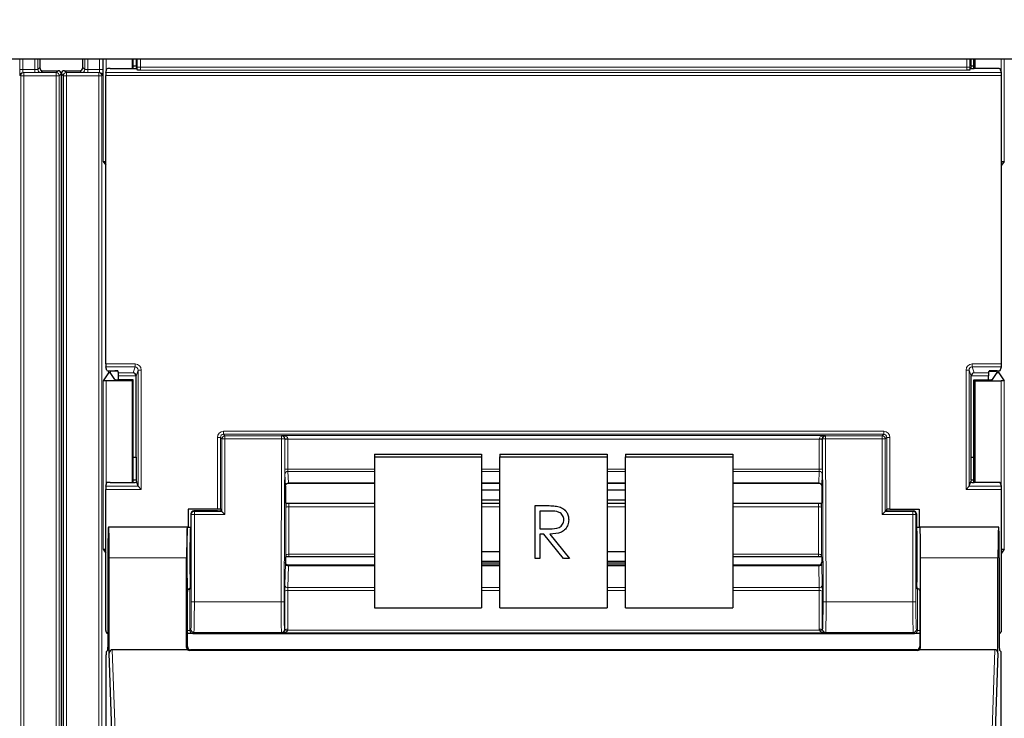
# Model space of a CAD drawing. Header units: millimetres. Extents: x 5 to 418, y 2 to 292.
# Tile 17 of 93: x 127.58 to 138.3, y 127.92 to 135.52. Entities that reach past the tile are written whole.
import ezdxf

# ---------------------------------------------------------------- set-up
doc = ezdxf.new("R2010")
doc.units = ezdxf.units.MM
doc.layers.add('SLD-0', color=7, linetype='Continuous')
doc.styles.add('SLDTEXTSTYLE0', font='TXT', dxfattribs={"width": 0.605})
doc.dimstyles.new('SLDDIMSTYLE1', dxfattribs={"dimtxt": 3.5, "dimasz": 3.5, "dimexe": 0, "dimexo": 0.0625, "dimgap": 0.875, "dimtad": 1, "dimdec": 0, "dimlfac": 6, "dimrnd": 1e-09, "dimzin": 12, "dimdsep": 46, "dimtxsty": 'SLDTEXTSTYLE0', "dimsah": 1, "dimcen": 0.09, "dimadec": 0, "dimazin": 3, "dimtfac": 1, "dimtofl": 0, "dimtmove": 0, "dimatfit": 3, "dimfxl": 1, "dimfrac": 2, "dimtolj": 1, "dimtzin": 12, "dimarcsym": 0})

# ---------------------------------------------------------------- blocks, each defined once
blk = doc.blocks.new('_D_1')
at = {"layer": 'SLD-0', "color": 7}
for p, q in [((141.803, 260.218), (155.345, 260.218)), ((154.345, 260.218), (154.345, 88.829)), ((132.791, 88.829), (155.345, 88.829))]:
    blk.add_line(p, q, dxfattribs=at)
for points in [[(154.345, 260.218), (153.885, 256.718), (154.805, 256.718)], [(154.345, 88.829), (154.805, 92.329), (153.885, 92.329)]]:
    blk.add_solid(points, dxfattribs=at)
at = {"layer": 'SLD-0', "color": 7, "insert": (149.833, 169.177), "char_height": 3.5, "attachment_point": 1, "rotation": 90, "style": 'SLDTEXTSTYLE0'}
blk.add_mtext('1028', dxfattribs=at)

msp = doc.modelspace()

# ---------------------------------------------------------------- linework, layer by layer
at = {"color": 7, "linetype": 'Continuous', "lineweight": 25}
for p, q in [((63.5526, 135.0933), (141.3859, 135.0933)), ((127.8022, 135.0933), (127.8022, 134.9973)), ((128.2705, 134.9973), (128.2705, 135.0933)), ((128.8087, 135.0933), (128.8087, 134.987)), ((128.8196, 134.987), (128.8196, 135.0933)), ((128.8499, 135.0933), (128.8496, 135.0129)), ((137.9345, 135.0129), (137.9342, 135.0933)), ((137.9645, 134.987), (137.9645, 135.0933)), ((137.9754, 135.0933), (137.9754, 134.987)), ((127.8355, 134.9639), (128.0022, 134.9639)), ((128.0705, 134.9639), (128.2372, 134.9639)), ((128.5197, 134.945), (128.5331, 134.9853)), ((128.5665, 134.987), (128.8176, 134.987)), ((128.8496, 135.0129), (128.8196, 135.0129)), ((128.8496, 135.0129), (128.8543, 134.9988)), ((128.8509, 134.9887), (128.8543, 134.9988)), ((128.8636, 134.9709), (128.8543, 134.9988)), ((137.9205, 134.9709), (137.9298, 134.9988)), ((137.9345, 135.0129), (137.9298, 134.9988)), ((137.9331, 134.9887), (137.9298, 134.9988)), ((137.9645, 135.0129), (137.9345, 135.0129)), ((138.2176, 134.987), (137.9665, 134.987)), ((138.2644, 134.945), (138.2509, 134.9853)), ((128.0355, 134.9306), (128.0355, 125.1241)), ((128.0372, 134.9306), (128.0372, 125.1411)), ((128.5192, 131.7761), (128.5192, 134.9117)), ((138.2649, 131.7761), (138.2649, 134.9117)), ((128.4912, 133.9775), (128.5192, 133.9355)), ((138.2929, 133.9775), (138.2649, 133.9355)), ((128.5494, 131.6797), (128.4912, 131.5924)), ((128.5331, 131.7025), (128.5197, 131.7428)), ((128.5665, 131.7008), (128.6197, 131.7008)), ((128.5675, 131.695), (128.5675, 131.6805)), ((128.6178, 131.605), (128.5675, 131.6805)), ((128.6544, 131.6951), (128.5827, 131.6951)), ((128.6598, 131.6789), (128.6531, 131.6991)), ((128.6603, 131.6042), (128.6603, 131.6456)), ((128.8504, 130.7606), (128.8504, 131.6439)), ((137.9337, 130.7606), (137.9337, 131.6439)), ((138.1237, 131.6042), (138.1237, 131.6456)), ((138.1243, 131.6789), (138.131, 131.6991)), ((138.1297, 131.6951), (138.2013, 131.6951)), ((138.2176, 131.7008), (138.1643, 131.7008)), ((138.1663, 131.605), (138.2166, 131.6805)), ((138.2166, 131.6805), (138.2166, 131.695)), ((138.2347, 131.6797), (138.2929, 131.5924)), ((138.2509, 131.7025), (138.2644, 131.7428)), ((128.8087, 131.5933), (128.5245, 131.5933)), ((128.8196, 131.6042), (128.6511, 131.6042)), ((128.8196, 131.6042), (128.8087, 131.5933)), ((128.8087, 131.5933), (128.8087, 130.487)), ((128.8196, 130.487), (128.8196, 131.6042)), ((137.9645, 131.6042), (137.9754, 131.5933)), ((137.9645, 131.6042), (138.133, 131.6042)), ((137.9645, 130.487), (137.9645, 131.6042)), ((137.9754, 131.5933), (138.2595, 131.5933)), ((137.9754, 131.5933), (137.9754, 130.487)), ((131.442, 130.7929), (131.442, 130.7639)), ((131.442, 130.7929), (132.6087, 130.7929)), ((132.6087, 130.7929), (132.6087, 130.7639)), ((132.8087, 130.7929), (133.9754, 130.7929)), ((132.8087, 130.7929), (132.8087, 130.7639)), ((133.9754, 130.7929), (133.9754, 130.7639)), ((134.1754, 130.7929), (135.342, 130.7929)), ((134.1754, 130.7929), (134.1754, 130.7639)), ((135.342, 130.7929), (135.342, 130.7639)), ((128.8196, 130.7606), (128.8504, 130.7606)), ((128.8504, 130.7606), (128.8496, 130.5129)), ((131.442, 130.7639), (131.442, 129.1226)), ((131.442, 130.7639), (132.6087, 130.7639)), ((132.6087, 130.7639), (132.6087, 129.1226)), ((132.8087, 130.7639), (133.9754, 130.7639)), ((132.8087, 129.1226), (132.8087, 130.7639)), ((133.9754, 130.7639), (133.9754, 129.1226)), ((134.1754, 130.7639), (135.342, 130.7639)), ((134.1754, 129.1226), (134.1754, 130.7639)), ((135.342, 130.7639), (135.342, 129.1226)), ((137.9345, 130.5129), (137.9337, 130.7606)), ((137.9337, 130.7606), (137.9645, 130.7606)), ((128.5197, 130.445), (128.5331, 130.4853)), ((128.5665, 130.487), (128.8176, 130.487)), ((128.8496, 130.5129), (128.8196, 130.5129)), ((128.8496, 130.5129), (128.8543, 130.4988)), ((128.8509, 130.4887), (128.8543, 130.4988)), ((128.8722, 130.445), (128.8543, 130.4988)), ((130.5085, 130.4797), (131.442, 130.4797)), ((132.6087, 130.4797), (132.8087, 130.4797)), ((132.8087, 130.478), (132.6087, 130.478)), ((133.9754, 130.4797), (134.1754, 130.4797)), ((134.1754, 130.478), (133.9754, 130.478)), ((135.342, 130.4797), (136.2756, 130.4797)), ((137.9119, 130.445), (137.9298, 130.4988)), ((137.9345, 130.5129), (137.9298, 130.4988)), ((137.9331, 130.4887), (137.9298, 130.4988)), ((137.9645, 130.5129), (137.9345, 130.5129)), ((138.2176, 130.487), (137.9665, 130.487)), ((138.2644, 130.445), (138.2509, 130.4853)), ((128.5192, 128.8772), (128.5192, 130.4117)), ((128.8722, 130.445), (128.9055, 130.4117)), ((130.4754, 130.448), (130.4754, 130.4479)), ((130.4754, 130.4479), (130.4754, 130.2641)), ((132.8087, 130.402), (132.6087, 130.402)), ((134.1754, 130.402), (133.9754, 130.402)), ((136.3087, 130.4479), (136.3087, 130.2641)), ((137.8785, 130.4117), (137.9118, 130.445)), ((138.2649, 128.8772), (138.2649, 130.4117)), ((130.4786, 130.2609), (130.4754, 130.2641)), ((130.513, 130.2599), (131.442, 130.2599)), ((132.6087, 130.2996), (132.8087, 130.2996)), ((132.6087, 130.2599), (132.8087, 130.2599)), ((133.9754, 130.2996), (134.1754, 130.2996)), ((133.9754, 130.2599), (134.1754, 130.2599)), ((135.342, 130.2599), (136.2711, 130.2599)), ((136.3055, 130.2609), (136.3087, 130.2641)), ((129.4154, 130.1956), (129.4154, 130.002)), ((129.7343, 130.1956), (129.4154, 130.1956)), ((129.4459, 130.1439), (129.4459, 129.6686)), ((129.7346, 130.1772), (129.4793, 130.1772)), ((129.7676, 130.1947), (129.7744, 130.1846)), ((129.7679, 130.1778), (129.7744, 130.1821)), ((129.7744, 130.1846), (129.7744, 130.1821)), ((129.7839, 130.1726), (129.7744, 130.1821)), ((129.8172, 130.1392), (129.7839, 130.1726)), ((133.1902, 130.2348), (133.3069, 130.2348)), ((133.1902, 130.2345), (133.1902, 130.2348)), ((133.1902, 130.2345), (133.3069, 130.2345)), ((133.1902, 129.66), (133.1902, 130.2345)), ((133.3519, 130.1756), (133.2425, 130.1756)), ((133.2425, 130.1756), (133.2425, 129.9841)), ((133.4391, 130.2267), (133.4391, 130.2269)), ((136.9668, 130.1392), (137.0002, 130.1726)), ((137.0002, 130.1726), (137.0097, 130.1821)), ((137.0165, 130.1947), (137.0097, 130.1846)), ((137.0097, 130.1846), (137.0097, 130.1821)), ((137.0162, 130.1778), (137.0097, 130.1821)), ((137.0495, 130.1772), (137.3048, 130.1772)), ((137.0498, 130.1956), (137.3687, 130.1956)), ((137.3382, 130.1439), (137.3382, 129.6686)), ((137.3687, 130.1956), (137.3687, 130.002)), ((133.5566, 130.0809), (133.5566, 130.0811)), ((128.5512, 129.9997), (128.5489, 130.002)), ((129.4087, 130.002), (128.5489, 130.002)), ((129.4058, 130.002), (128.5519, 130.002)), ((129.406, 130.0017), (129.4085, 129.9997)), ((129.4087, 130.002), (129.4459, 130.002)), ((133.2425, 129.9844), (133.3493, 129.9836)), ((133.2425, 129.9841), (133.3493, 129.9833)), ((137.3382, 130.002), (137.3754, 130.002)), ((137.3423, 130.0018), (137.3756, 130.0018)), ((138.2351, 130.002), (137.3754, 130.002)), ((137.3756, 129.9997), (137.378, 130.0017)), ((138.2322, 130.002), (137.3783, 130.002)), ((138.2329, 129.9997), (138.2351, 130.002)), ((133.285, 129.9252), (133.2425, 129.9252)), ((133.2425, 129.9252), (133.2425, 129.66)), ((133.4994, 129.66), (133.285, 129.9252)), ((133.3498, 129.9252), (133.5641, 129.66)), ((133.35, 129.9252), (133.5641, 129.6603)), ((128.4912, 129.7608), (128.5192, 129.7189)), ((132.8087, 129.7316), (132.6087, 129.7316)), ((134.1754, 129.7316), (133.9754, 129.7316)), ((138.2929, 129.7608), (138.2649, 129.7189)), ((128.5431, 129.6686), (128.5431, 128.6956)), ((128.5577, 128.6315), (128.5577, 129.6686)), ((129.4, 128.6932), (129.4, 129.6686)), ((130.4784, 129.6767), (130.4754, 129.6738)), ((130.4754, 129.6738), (130.4754, 129.619)), ((130.4754, 129.619), (130.4754, 129.6189)), ((131.442, 129.6777), (130.5126, 129.6777)), ((132.6087, 129.6292), (132.8087, 129.6292)), ((132.6087, 129.6111), (132.8087, 129.6111)), ((133.2425, 129.66), (133.1902, 129.66)), ((133.5641, 129.66), (133.4994, 129.66)), ((133.5641, 129.66), (133.5641, 129.6603)), ((133.9754, 129.6292), (134.1754, 129.6292)), ((133.9754, 129.6111), (134.1754, 129.6111)), ((136.2715, 129.6777), (135.342, 129.6777)), ((136.3057, 129.6767), (136.3087, 129.6738)), ((136.3087, 129.6738), (136.3087, 129.619)), ((136.3087, 129.6189), (136.3087, 129.619)), ((137.3841, 128.6932), (137.3841, 129.6686)), ((138.2264, 128.6315), (138.2264, 129.6686)), ((138.2409, 129.6686), (138.2409, 128.6956)), ((131.442, 129.5862), (130.5086, 129.5862)), ((132.8087, 129.5862), (132.6087, 129.5862)), ((134.1754, 129.5862), (133.9754, 129.5862)), ((136.2755, 129.5862), (135.342, 129.5862)), ((129.4087, 128.702), (129.4087, 129.302)), ((129.4402, 129.3353), (129.4343, 129.3264)), ((137.3439, 129.3353), (137.3498, 129.3264)), ((137.3754, 129.302), (137.3754, 128.702)), ((131.442, 129.1226), (132.6087, 129.1226)), ((132.8087, 129.1226), (133.9754, 129.1226)), ((134.1754, 129.1226), (135.342, 129.1226)), ((129.4102, 128.8439), (129.4087, 128.8439)), ((129.525, 128.8439), (137.2591, 128.8439)), ((137.3754, 128.8439), (137.3739, 128.8439)), ((128.5248, 128.6445), (128.5426, 128.6622)), ((129.4108, 128.6686), (128.5907, 128.6686)), ((137.3511, 128.6596), (129.433, 128.6596)), ((137.342, 128.6686), (129.442, 128.6686)), ((138.1933, 128.6686), (137.3733, 128.6686)), ((138.2415, 128.6622), (138.2593, 128.6445)), ((128.5242, 122.2686), (128.5242, 128.6111)), ((128.6415, 126.1855), (128.5577, 128.6315)), ((138.2264, 128.6315), (138.1426, 126.1855)), ((138.2599, 122.2686), (138.2599, 128.6111))]:
    msp.add_line(p, q, dxfattribs=at)
at = {"color": 7, "linetype": 'Continuous', "lineweight": 18}
for p, q in [((127.5861, 134.9765), (127.5861, 135.0933)), ((127.6195, 135.0933), (127.6195, 134.9765)), ((127.7482, 134.9765), (127.7482, 135.0933)), ((127.7816, 135.0933), (127.7816, 134.9767)), ((128.2911, 134.9767), (128.2911, 135.0933)), ((128.3244, 135.0933), (128.3244, 134.9765)), ((128.4532, 134.9765), (128.4532, 135.0933)), ((128.4865, 135.0933), (128.4865, 134.9765)), ((128.4912, 133.9775), (128.4912, 135.0933)), ((128.5245, 135.0933), (128.5245, 134.9595)), ((128.8635, 135.0012), (128.8635, 135.0933)), ((128.8968, 135.0933), (128.8968, 135.0012)), ((137.8873, 135.0012), (137.8873, 135.0933)), ((137.9206, 135.0933), (137.9206, 135.0012)), ((138.2595, 134.9595), (138.2595, 135.0933)), ((138.2929, 135.0933), (138.2929, 133.9775)), ((127.5861, 134.9765), (127.6195, 134.9765)), ((127.6195, 134.9765), (127.7482, 134.9765)), ((127.7482, 134.9432), (127.7482, 134.9765)), ((127.7816, 134.9767), (127.8022, 134.9973)), ((127.8355, 134.9639), (127.8149, 134.9433)), ((127.9807, 134.9425), (128.0022, 134.9639)), ((128.0705, 134.9639), (128.092, 134.9425)), ((128.2578, 134.9433), (128.2372, 134.9639)), ((128.2705, 134.9973), (128.2911, 134.9767)), ((128.3244, 134.9765), (128.3244, 134.9432)), ((128.3244, 134.9765), (128.4532, 134.9765)), ((128.4532, 134.9765), (128.4865, 134.9765)), ((128.8635, 135.0012), (128.8968, 135.0012)), ((128.8968, 135.0012), (137.8873, 135.0012)), ((137.8862, 134.9679), (128.8979, 134.9679)), ((137.9206, 135.0012), (137.8873, 135.0012)), ((127.5949, 134.9091), (127.5873, 134.9099)), ((127.5949, 134.9091), (127.6282, 134.9091)), ((127.5949, 121.3051), (127.5949, 134.9091)), ((127.6206, 134.9432), (127.6282, 134.9425)), ((127.7482, 134.9432), (127.6206, 134.9432)), ((127.6282, 134.9091), (127.6282, 134.9425)), ((127.6282, 134.9425), (127.9807, 134.9425)), ((127.9807, 134.9091), (127.6282, 134.9091)), ((127.6282, 134.9091), (127.6282, 121.3051)), ((127.9807, 134.9091), (127.9807, 134.9425)), ((127.9807, 134.9091), (128.014, 134.9091)), ((127.9807, 121.0432), (127.9807, 134.9091)), ((128.0355, 134.9306), (128.014, 134.9091)), ((128.014, 134.9091), (128.014, 121.0432)), ((128.0586, 134.9091), (128.0372, 134.9306)), ((128.0586, 134.9091), (128.092, 134.9091)), ((128.0586, 121.0432), (128.0586, 134.9091)), ((128.092, 134.9425), (128.4445, 134.9425)), ((128.092, 134.9425), (128.092, 134.9091)), ((128.4445, 134.9091), (128.092, 134.9091)), ((128.092, 134.9091), (128.092, 121.0432)), ((128.4521, 134.9432), (128.3244, 134.9432)), ((128.4445, 134.9425), (128.4521, 134.9432)), ((128.4445, 134.9425), (128.4445, 134.9091)), ((128.4445, 134.9091), (128.4778, 134.9091)), ((128.4445, 121.3051), (128.4445, 134.9091)), ((128.4854, 134.9099), (128.4778, 134.9091)), ((128.4778, 134.9091), (128.4778, 121.3051)), ((138.2649, 134.9117), (128.5192, 134.9117)), ((128.5197, 134.945), (138.2644, 134.945)), ((128.5192, 131.7761), (128.8389, 131.7761)), ((128.8389, 131.7761), (128.8389, 131.7428)), ((137.9452, 131.7761), (138.2649, 131.7761)), ((137.9452, 131.7428), (137.9452, 131.7761)), ((128.8389, 131.7428), (128.5197, 131.7428)), ((128.5494, 131.6797), (128.5494, 131.7011)), ((128.5827, 131.7008), (128.5827, 131.6951)), ((128.6598, 131.6789), (128.8176, 131.6789)), ((128.8503, 131.6456), (128.6603, 131.6456)), ((128.8176, 131.6789), (128.8389, 131.7428)), ((128.8722, 131.7094), (128.8504, 131.6439)), ((128.8722, 131.7094), (128.9055, 131.7094)), ((128.8722, 130.445), (128.8722, 131.7094)), ((128.9055, 131.7094), (128.9055, 130.4117)), ((137.8785, 130.4117), (137.8785, 131.7094)), ((137.8785, 131.7094), (137.9119, 131.7094)), ((137.9119, 131.7094), (137.9119, 130.445)), ((137.9337, 131.6439), (137.9119, 131.7094)), ((138.1237, 131.6456), (137.9337, 131.6456)), ((138.2644, 131.7428), (137.9452, 131.7428)), ((137.9452, 131.7428), (137.9665, 131.6789)), ((137.9665, 131.6789), (138.1243, 131.6789)), ((138.2013, 131.6951), (138.2013, 131.7008)), ((138.2347, 131.7011), (138.2347, 131.6797)), ((128.4912, 129.7608), (128.4912, 131.5924)), ((128.5245, 131.5933), (128.5245, 130.4595)), ((138.2595, 130.4595), (138.2595, 131.5933)), ((138.2929, 131.5924), (138.2929, 129.7608)), ((129.8009, 131.01), (129.8009, 131.0433)), ((129.8009, 131.0433), (136.9831, 131.0433)), ((129.8009, 131.01), (129.8172, 130.9937)), ((136.9831, 131.01), (129.8009, 131.01)), ((136.9668, 130.9937), (136.9831, 131.01)), ((136.9831, 131.01), (136.9831, 131.0433)), ((129.7343, 130.9767), (129.7676, 130.9767)), ((129.7343, 130.1956), (129.7343, 130.9767)), ((129.7839, 130.9604), (129.7676, 130.9767)), ((129.7676, 130.9767), (129.7676, 130.1947)), ((129.7839, 130.1726), (129.7839, 130.9604)), ((129.8172, 130.9604), (129.7839, 130.9604)), ((129.8172, 130.9604), (129.8172, 130.9937)), ((129.8172, 130.9937), (130.4333, 130.9937)), ((129.8172, 130.9604), (129.8172, 130.1392)), ((130.4333, 130.9604), (129.8172, 130.9604)), ((130.4278, 129.1889), (130.4333, 130.9604)), ((130.4333, 130.9937), (130.4364, 130.9968)), ((130.4333, 130.9604), (130.4333, 130.9937)), ((130.4333, 130.9604), (130.4666, 130.9603)), ((130.4364, 130.9968), (136.3477, 130.9968)), ((130.4666, 130.9603), (130.4612, 129.1888)), ((130.4686, 130.9622), (130.4666, 130.9603)), ((130.4685, 130.6267), (130.4685, 130.952)), ((130.5019, 130.9576), (130.5019, 130.6323)), ((136.2822, 130.9576), (130.5019, 130.9576)), ((136.2822, 130.6323), (136.2822, 130.9576)), ((136.3174, 130.9603), (136.3155, 130.9622)), ((136.3155, 130.952), (136.3155, 130.6267)), ((136.3174, 130.9603), (136.3508, 130.9604)), ((136.3229, 129.1888), (136.3174, 130.9603)), ((136.3477, 130.9968), (136.3508, 130.9937)), ((136.3508, 130.9937), (136.9668, 130.9937)), ((136.3508, 130.9604), (136.3508, 130.9937)), ((136.3508, 130.9604), (136.3562, 129.1889)), ((136.9668, 130.9604), (136.3508, 130.9604)), ((136.9668, 130.9937), (136.9668, 130.9604)), ((136.9668, 130.1392), (136.9668, 130.9604)), ((136.9668, 130.9604), (137.0002, 130.9604)), ((137.0165, 130.9767), (137.0002, 130.9604)), ((137.0002, 130.9604), (137.0002, 130.1726)), ((137.0165, 130.1947), (137.0165, 130.9767)), ((137.0165, 130.9767), (137.0498, 130.9767)), ((137.0498, 130.9767), (137.0498, 130.1956)), ((130.4747, 130.4505), (130.4691, 130.5756)), ((130.5019, 130.6323), (131.442, 130.6323)), ((131.442, 130.6068), (130.5025, 130.6068)), ((130.5025, 130.6068), (130.5081, 130.4817)), ((132.6087, 130.6323), (132.8087, 130.6323)), ((132.8087, 130.6068), (132.6087, 130.6068)), ((133.9754, 130.6323), (134.1754, 130.6323)), ((134.1754, 130.6068), (133.9754, 130.6068)), ((135.342, 130.6323), (136.2822, 130.6323)), ((136.2816, 130.6068), (135.342, 130.6068)), ((136.276, 130.4817), (136.2816, 130.6068)), ((136.3149, 130.5756), (136.3093, 130.4505)), ((130.5081, 130.4817), (131.442, 130.4817)), ((132.6087, 130.4817), (132.8087, 130.4817)), ((133.9754, 130.4817), (134.1754, 130.4817)), ((135.342, 130.4817), (136.276, 130.4817)), ((128.9055, 130.4117), (128.5192, 130.4117)), ((128.5197, 130.445), (128.8722, 130.445)), ((138.2649, 130.4117), (137.8785, 130.4117)), ((137.9118, 130.445), (138.2644, 130.445)), ((129.4506, 130.1392), (129.4459, 130.1439)), ((129.4793, 130.1772), (129.4839, 130.1726)), ((129.4839, 130.1392), (129.4839, 130.1726)), ((129.4839, 130.1726), (129.7839, 130.1726)), ((130.4783, 129.6996), (130.4783, 130.2151)), ((130.5116, 130.2208), (130.5116, 129.7053)), ((131.442, 130.2208), (130.5116, 130.2208)), ((132.8087, 130.2208), (132.6087, 130.2208)), ((133.3069, 130.2345), (133.3069, 130.2348)), ((134.1754, 130.2208), (133.9754, 130.2208)), ((136.2725, 130.2208), (135.342, 130.2208)), ((136.2725, 129.7053), (136.2725, 130.2208)), ((136.3058, 130.2151), (136.3058, 129.6996)), ((137.0002, 130.1726), (137.3002, 130.1726)), ((137.3002, 130.1726), (137.3048, 130.1772)), ((137.3002, 130.1392), (137.3002, 130.1726)), ((137.3382, 130.1439), (137.3335, 130.1392)), ((129.4839, 130.1392), (129.4506, 130.1392)), ((129.4506, 129.1889), (129.4506, 130.1392)), ((129.4839, 130.1392), (129.4839, 129.1889)), ((129.8172, 130.1392), (129.4839, 130.1392)), ((137.3002, 130.1392), (136.9668, 130.1392)), ((137.3002, 129.1889), (137.3002, 130.1392)), ((137.3002, 130.1392), (137.3335, 130.1392)), ((137.3335, 130.1392), (137.3335, 129.1889)), ((129.4085, 130.0018), (129.4418, 130.0018)), ((133.3493, 129.9833), (133.3493, 129.9836)), ((129.4, 129.6686), (128.5577, 129.6686)), ((130.5116, 129.7053), (131.442, 129.7053)), ((135.342, 129.7053), (136.2725, 129.7053)), ((138.2264, 129.6686), (137.3841, 129.6686)), ((130.4691, 129.369), (130.4747, 129.6041)), ((130.5081, 129.5784), (130.5025, 129.3434)), ((130.5081, 129.5784), (131.442, 129.5784)), ((132.6087, 129.5784), (132.8087, 129.5784)), ((133.9754, 129.5784), (134.1754, 129.5784)), ((135.342, 129.5784), (136.276, 129.5784)), ((136.2816, 129.3434), (136.276, 129.5784)), ((136.3093, 129.6041), (136.3149, 129.369)), ((129.4343, 129.3264), (129.4343, 128.8778)), ((130.4685, 128.8857), (130.4685, 129.3064)), ((130.5019, 129.3121), (130.5019, 128.8914)), ((131.442, 129.3121), (130.5019, 129.3121)), ((130.5025, 129.3434), (131.442, 129.3434)), ((132.6087, 129.3434), (132.8087, 129.3434)), ((132.8087, 129.3121), (132.6087, 129.3121)), ((133.9754, 129.3434), (134.1754, 129.3434)), ((134.1754, 129.3121), (133.9754, 129.3121)), ((135.342, 129.3434), (136.2816, 129.3434)), ((136.2822, 129.3121), (135.342, 129.3121)), ((136.2822, 128.8914), (136.2822, 129.3121)), ((136.3155, 129.3064), (136.3155, 128.8857)), ((137.3498, 128.8778), (137.3498, 129.3264)), ((129.4839, 129.1889), (129.4506, 129.1889)), ((129.4839, 129.1889), (130.4278, 129.1889)), ((130.4278, 129.1889), (130.4612, 129.1888)), ((136.3229, 129.1888), (136.3562, 129.1889)), ((136.3562, 129.1889), (137.3002, 129.1889)), ((137.3002, 129.1889), (137.3335, 129.1889)), ((129.4343, 128.8778), (129.4087, 128.8778)), ((129.4343, 128.8778), (129.4454, 128.889)), ((130.4654, 128.8889), (130.4685, 128.8857)), ((130.5007, 128.8789), (136.2834, 128.8789)), ((136.3155, 128.8857), (136.3187, 128.8889)), ((137.3386, 128.889), (137.3498, 128.8778)), ((137.3754, 128.8778), (137.3498, 128.8778)), ((129.4788, 128.8556), (129.4676, 128.8445)), ((130.4321, 128.8556), (129.4788, 128.8556)), ((130.4364, 128.8513), (130.4321, 128.8556)), ((136.3477, 128.8513), (130.4364, 128.8513)), ((136.352, 128.8556), (136.3477, 128.8513)), ((137.3053, 128.8556), (136.352, 128.8556)), ((137.3165, 128.8445), (137.3053, 128.8556)), ((128.5907, 128.6686), (128.6748, 126.2152)), ((129.4, 128.6932), (129.4087, 128.702)), ((129.442, 128.6686), (129.433, 128.6596)), ((137.3511, 128.6596), (137.342, 128.6686)), ((137.3754, 128.702), (137.3841, 128.6932)), ((138.1093, 126.2152), (138.1933, 128.6686))]:
    msp.add_line(p, q, dxfattribs=at)
for centre, radius, start, end in [((127.8149, 134.9767), 0.0333, 180.0002, 269.9998), ((128.2578, 134.9767), 0.0333, 270.0002, 359.9998), ((127.6206, 134.9099), 0.0333, 90.00636, 180.00228), ((127.6282, 134.9091), 0.0333, 90.00636, 180.00228), ((127.9807, 134.9091), 0.0333, 0.0002, 89.9998), ((128.092, 134.9091), 0.0333, 90.0002, 179.9998), ((128.4445, 134.9091), 0.0333, 359.99772, 89.99364), ((128.4521, 134.9099), 0.0333, 359.99772, 89.99364), ((129.8173, 130.9603), 0.0333, 90.02044, 179.97956), ((130.4333, 130.9603), 0.0333, 359.84417, 89.97948), ((130.494, 130.9034), 0.0548, 81.72868, 117.63396), ((130.4926, 130.5333), 0.4295, 88.75881, 93.20619), ((136.2915, 130.5333), 0.4295, 86.79381, 91.24119), ((136.2901, 130.9034), 0.0548, 62.36604, 98.27132), ((136.3508, 130.9603), 0.0333, 90.02052, 180.15583), ((136.9668, 130.9603), 0.0333, 0.02044, 89.97956), ((130.494, 130.5781), 0.0548, 81.72868, 117.63396), ((130.5017, 130.5742), 0.0326, 88.66024, 177.59954), ((136.2824, 130.5742), 0.0326, 2.40046, 91.33976), ((136.2901, 130.5781), 0.0548, 62.36604, 98.27132), ((130.5073, 130.4492), 0.0326, 88.66024, 177.59954), ((136.2768, 130.4492), 0.0326, 2.40046, 91.33976), ((129.4839, 130.1392), 0.0333, 90.02044, 179.97956), ((130.5037, 130.1665), 0.0548, 81.72868, 117.63396), ((136.2803, 130.1665), 0.0548, 62.36604, 98.27132), ((137.3001, 130.1392), 0.0333, 0.02044, 89.97956), ((130.5037, 129.651), 0.0548, 81.72868, 117.63396), ((136.2803, 129.651), 0.0548, 62.36604, 98.27132), ((130.505, 129.6089), 0.0307, 189.14008, 275.72189), ((136.2791, 129.6089), 0.0307, 264.27811, 350.85992), ((130.494, 129.2578), 0.0548, 81.72868, 117.63396), ((130.4994, 129.3739), 0.0307, 189.14008, 275.72189), ((136.2847, 129.3739), 0.0307, 264.27811, 350.85992), ((136.2901, 129.2578), 0.0548, 62.36604, 98.27132), ((129.4788, 128.889), 0.0333, 180.02044, 269.97956), ((130.4321, 128.889), 0.0333, 270.02036, 359.8033), ((130.4834, 128.8279), 0.0538, 71.31698, 106.71781), ((130.494, 128.8371), 0.0548, 81.72868, 117.63396), ((136.2901, 128.8371), 0.0548, 62.36604, 98.27132), ((136.3006, 128.8279), 0.0538, 73.28219, 108.68302), ((136.352, 128.889), 0.0333, 180.1967, 269.97964), ((137.3053, 128.889), 0.0333, 270.02044, 359.97956)]:
    msp.add_arc(centre, radius, start, end, dxfattribs=at)
at = {"color": 7, "linetype": 'Continuous', "lineweight": 25}
for centre, start, end in [((127.8355, 134.9973), 180.00017, 269.99983), ((128.0022, 134.9306), 0.00017, 89.99983), ((128.0705, 134.9306), 90.00017, 179.99983), ((128.2372, 134.9973), 270.00017, 359.99983)]:
    msp.add_arc(centre, 0.0333, start, end, dxfattribs=at)
at = {"color": 7, "linetype": 'Continuous', "lineweight": 18}
for centre, major_axis, ratio, start_param, end_param in [((127.5873, 134.9765), (0, 0.0667), 0.0174551, 1.5707963, 3.1398473), ((127.6206, 134.9765), (0, 0.0333), 0.0349101, 1.5707963, 3.1398473), ((127.7482, 134.9767), (0.0333, 0), 0.0034907, 4.712389, 6.28144), ((128.3244, 134.9767), (0.0333, 0), 0.0034907, 3.143338, 4.712389), ((128.4521, 134.9765), (0, 0.0333), 0.0349101, 3.143338, 4.712389), ((128.4854, 134.9765), (0, 0.0667), 0.0174551, 3.143338, 4.712389), ((128.8646, 135.0012), (0, 0.0667), 0.0174551, 1.5707963, 2.0425627), ((128.898, 135.0012), (0, 0.0333), 0.0349101, 1.5707963, 3.0892328), ((137.8861, 135.0012), (0, 0.0333), 0.0349101, 3.1939525, 4.712389), ((137.9194, 135.0012), (0, 0.0667), 0.0174551, 4.2406227, 4.712389), ((127.7482, 134.9433), (0.0667, 0), 0.0017453, 4.712389, 6.28144), ((128.3244, 134.9433), (0.0667, 0), 0.0017453, 3.143338, 4.712389), ((128.8389, 131.7094), (-0.0211, -0.0633), 0.9984779, 1.8927601, 3.462643), ((137.9452, 131.7094), (0.0211, -0.0633), 0.9984779, 2.8205423, 4.3904252), ((128.8389, 131.7094), (0.0106, 0.0318), 0.9954497, 5.0343527, 6.6042357), ((137.9452, 131.7094), (-0.0106, 0.0318), 0.9954497, 5.962135, 7.5320179), ((129.801, 130.9767), (0.0472, -0.0472), 0.9996955, 2.3563468, 3.9268385), ((129.801, 130.9767), (-0.0236, 0.0236), 0.999087, 5.4979394, 7.0684312), ((136.9831, 130.9767), (-0.0472, -0.0472), 0.9996955, 2.3563468, 3.9268385), ((136.9831, 130.9767), (0.0236, 0.0236), 0.999087, 5.4979394, 7.0684312), ((130.4364, 130.9634), (-0.0126, 0.0311), 0.9515581, 4.3066748, 5.8802434), ((130.4364, 130.9634), (0.0655, -0.0008), 0.5086981, 0.0033224, 1.576891), ((130.4697, 130.9635), (0.0002, 0.0667), 0.017455, 1.5910756, 1.745383), ((130.503, 130.9634), (0.0002, 0.0333), 0.034909, 1.591237, 1.7455444), ((136.3477, 130.9634), (0.0655, 0.0008), 0.5086981, 1.5647017, 3.1382703), ((136.281, 130.9634), (-0.0002, 0.0333), 0.034909, 4.5376409, 4.6919483), ((136.3477, 130.9634), (0.0126, 0.0311), 0.9515581, 0.4029419, 1.9765105), ((136.3144, 130.9635), (-0.0002, 0.0667), 0.017455, 4.5378023, 4.6921097), ((130.4697, 130.6382), (0.0002, 0.0667), 0.017455, 1.745383, 2.7925805), ((130.503, 130.6381), (0.0002, 0.0333), 0.034909, 1.7455444, 2.792742), ((136.281, 130.6381), (-0.0002, 0.0333), 0.034909, 3.4904434, 4.5376409), ((136.3144, 130.6382), (-0.0002, 0.0667), 0.017455, 3.4906048, 4.5378023), ((130.5087, 130.5131), (0.0002, 0.0333), 0.034909, 2.792742, 3.1418078), ((136.2754, 130.5131), (-0.0002, 0.0333), 0.034909, 3.1413775, 3.4904434), ((130.4753, 130.5132), (0.0002, 0.0667), 0.017455, 2.7925805, 3.3471363), ((136.3087, 130.5132), (-0.0002, 0.0667), 0.017455, 2.936049, 3.4906048), ((130.5128, 130.2265), (0.0002, 0.0333), 0.034909, 6.2659472, 8.0287297), ((136.2713, 130.2265), (-0.0002, 0.0333), 0.034909, 4.5376409, 6.3004235), ((137.342, 129.6686), (0, 0.3333), 0.0192006, 3.3008949, 6.2482787), ((137.3754, 129.6686), (0, 0.3667), 0.0174551, 3.1431792, 5.8516002), ((130.4753, 129.553), (0.0002, 0.0667), 0.017455, 0.1436297, 0.6981854), ((130.5128, 129.7111), (0.0002, 0.0333), 0.034909, 1.7455444, 3.1592611), ((136.2713, 129.7111), (-0.0002, 0.0333), 0.034909, 3.1239242, 4.5376409), ((136.3087, 129.553), (-0.0002, 0.0667), 0.017455, 5.5849999, 6.1395556), ((130.5087, 129.5529), (0.0002, 0.0333), 0.034909, 0.1349247, 0.6983468), ((136.2754, 129.5529), (-0.0002, 0.0333), 0.034909, 5.5848385, 6.1482606), ((130.4697, 129.3179), (0.0002, 0.0667), 0.017455, 0.6981854, 1.745383), ((130.503, 129.3178), (0.0002, 0.0333), 0.034909, 0.6983468, 1.7455444), ((136.281, 129.3178), (-0.0002, 0.0333), 0.034909, 4.5376409, 5.5848385), ((136.3144, 129.3179), (-0.0002, 0.0667), 0.017455, 4.5378023, 5.5849999), ((129.4454, 129.1889), (0, 0.3), 0.0174551, 3.1590459, 4.712389), ((129.4787, 129.1889), (0, 0.3333), 0.0157096, 3.1590459, 4.712389), ((130.4331, 129.1889), (0.0009, 0.3333), 0.0157095, 1.5708399, 3.1241829), ((130.4664, 129.1888), (0.0009, 0.3), 0.017455, 1.5708501, 3.1241931), ((136.3177, 129.1888), (-0.0009, 0.3), 0.017455, 3.1589922, 4.7123352), ((136.351, 129.1889), (-0.0009, 0.3333), 0.0157095, 3.1590024, 4.7123455), ((137.3054, 129.1889), (0, 0.3333), 0.0157096, 1.5707963, 3.1241394), ((137.3387, 129.1889), (0, 0.3), 0.0174551, 1.5707963, 3.1241394), ((129.4676, 128.8778), (0.0236, 0.0236), 0.999087, 2.3563468, 3.9268385), ((130.4364, 128.8847), (0.0127, 0.0311), 0.9517046, 3.5460728, 4.9248829), ((130.4364, 128.8847), (0.0655, 0.0008), 0.5086435, 4.7062961, 6.0851062), ((130.4352, 128.8858), (-0.0139, 0.0306), 0.9906893, 4.0958032, 4.284408), ((130.4352, 128.8916), (-0.0271, 0.0612), 0.995438, 4.1059053, 4.2945101), ((136.3489, 128.8916), (0.0271, 0.0612), 0.995438, 1.9886753, 2.17728), ((136.3477, 128.8847), (0.0655, -0.0008), 0.5086435, 3.3396717, 4.7184819), ((136.3489, 128.8858), (0.0139, 0.0306), 0.9906893, 1.9987773, 2.1873821), ((136.3477, 128.8847), (-0.0127, 0.0311), 0.9517046, 1.3583024, 2.7371125), ((137.3164, 128.8778), (0.0236, -0.0236), 0.999087, 5.4979394, 7.0684312)]:
    msp.add_ellipse(centre, major_axis=major_axis, ratio=ratio, start_param=start_param, end_param=end_param, dxfattribs=at)
at = {"color": 7, "linetype": 'Continuous', "lineweight": 25}
for centre, major_axis, ratio, start_param, end_param in [((128.5665, 134.9852), (0.0333, 0), 0.0524078, 1.5707963, 3.1241394), ((128.8176, 134.9887), (0.0333, 0), 0.0524078, 4.712389, 6.265732), ((137.9665, 134.9887), (0.0333, 0), 0.0524078, 3.1590459, 4.712389), ((138.2176, 134.9852), (0.0333, 0), 0.0524078, 0.0174533, 1.5707963), ((128.5197, 134.9117), (0, 0.0333), 0.0174551, 0.0523599, 1.5707963), ((138.2643, 134.9117), (0, 0.0333), 0.0174551, 4.712389, 6.2308254), ((128.5245, 133.9775), (0.0333, 0), 0.0261859, 3.1590459, 4.712389), ((138.2595, 133.9775), (0.0333, 0), 0.0261859, 4.712389, 6.265732), ((128.5197, 131.7761), (0, 0.0333), 0.0174551, 1.5707963, 3.0892328), ((138.2643, 131.7761), (0, 0.0333), 0.0174551, 3.1939525, 4.712389), ((128.5665, 131.7026), (0.0333, 0), 0.0524078, 3.1590459, 4.712389), ((128.5827, 131.6797), (0.0333, 0), 0.0261859, 2.045545, 3.1241394), ((128.5827, 131.694), (0.0333, 0), 0.0349208, 1.5707963, 2.045545), ((128.6197, 131.6991), (0.0333, 0), 0.0524078, 0.0174533, 1.5707963), ((128.6598, 131.6456), (0, 0.0333), 0.0174551, 4.712389, 6.2308254), ((128.8176, 131.6456), (-0.0199, 0.0275), 0.9462863, 4.1136959, 5.6321324), ((128.817, 131.6439), (-0.0105, -0.0317), 0.9984779, 1.8927601, 1.9442066), ((137.9665, 131.6456), (0.0199, 0.0275), 0.9462863, 0.6510529, 2.1694894), ((137.967, 131.6439), (0.0105, -0.0317), 0.9984779, 4.3389788, 4.3904252), ((138.1243, 131.6456), (0, 0.0333), 0.0174551, 0.0523599, 1.5707963), ((138.1643, 131.6991), (0.0333, 0), 0.0524078, 1.5707963, 3.1241394), ((138.2013, 131.694), (0.0333, 0), 0.0349208, 1.0960477, 1.5707963), ((138.2013, 131.6797), (0.0333, 0), 0.0261859, 0.0174533, 1.0960477), ((138.2176, 131.7026), (0.0333, 0), 0.0524078, 4.712389, 6.265732), ((128.5245, 131.5924), (0.0333, 0), 0.0261859, 1.5707963, 3.1241394), ((128.6511, 131.6051), (0.0333, 0), 0.0261859, 3.1590459, 4.712389), ((138.133, 131.6051), (0.0333, 0), 0.0261859, 4.712389, 6.265732), ((138.2595, 131.5924), (0.0333, 0), 0.0261859, 0.0174533, 1.5707963), ((128.5665, 130.4852), (0.0333, 0), 0.0524078, 1.5707963, 3.1241394), ((128.8176, 130.4887), (0.0333, 0), 0.0524078, 4.712389, 6.265732), ((130.5087, 130.5131), (0.0002, 0.0333), 0.034909, 3.1418078, 3.3561641), ((136.2754, 130.5131), (-0.0002, 0.0333), 0.034909, 2.9270212, 3.1413775), ((137.9665, 130.4887), (0.0333, 0), 0.0524078, 3.1590459, 4.712389), ((138.2176, 130.4852), (0.0333, 0), 0.0524078, 0.0174533, 1.5707963), ((128.5197, 130.4117), (0, 0.0333), 0.0174551, 0.0523599, 1.5707963), ((128.9055, 130.4451), (0.0333, 0), 0.0524078, 3.1590459, 3.1939525), ((137.8785, 130.4451), (0.0333, 0), 0.0524078, 6.2308254, 6.265732), ((138.2643, 130.4117), (0, 0.0333), 0.0174551, 4.712389, 6.2308254), ((130.4795, 130.2266), (0.0002, 0.0667), 0.017455, 1.0317492, 1.745383), ((136.3046, 130.2266), (-0.0002, 0.0667), 0.017455, 4.5378023, 5.2514361), ((129.4793, 130.1439), (-0.0236, 0.0236), 0.9996955, 5.4979394, 7.0684312), ((129.7343, 130.1947), (0.0333, 0), 0.0261859, 0.0174533, 1.5707963), ((129.7346, 130.1778), (0.0333, 0), 0.0174551, 4.712389, 6.2570054), ((137.0495, 130.1778), (0.0333, 0), 0.0174551, 3.1677726, 4.712389), ((137.0498, 130.1947), (0.0333, 0), 0.0261859, 1.5707963, 3.1241394), ((137.3048, 130.1439), (0.0236, 0.0236), 0.9996955, 5.4979394, 7.0684312), ((128.5489, 129.6686), (0, 0.3333), 0.0174551, 0, 1.5707963), ((128.5519, 129.6686), (0, 0.3333), 0.0174551, 4.712389, 6.3990863), ((129.4058, 129.6686), (0, 0.3333), 0.0174551, 6.2415702, 7.8539816), ((129.4087, 129.6686), (0, 0.3667), 0.0174551, 0.4315851, 3.1400061), ((129.4087, 129.6686), (0, 0.3333), 0.0174551, 0, 0.0349066), ((129.442, 129.6686), (0, 0.3333), 0.0192006, 0.0349066, 2.9822904), ((137.3754, 129.6686), (0, 0.3333), 0.0174551, 6.2482787, 6.2831853), ((137.3783, 129.6686), (0, 0.3333), 0.0174551, 4.712389, 6.3248004), ((138.2322, 129.6686), (0, 0.3333), 0.0174551, 6.1672844, 7.8539816), ((138.2351, 129.6686), (0, 0.3333), 0.0174551, 4.712389, 6.2831853), ((128.5245, 129.7608), (0.0333, 0), 0.0261859, 3.1590459, 4.712389), ((138.2595, 129.7608), (0.0333, 0), 0.0261859, 4.712389, 6.265732), ((129.4401, 129.6686), (0, 0.3333), 0.0174551, 3.1677726, 4.712389), ((130.4795, 129.7112), (0.0002, 0.0667), 0.017455, 1.745383, 2.1135034), ((136.3046, 129.7112), (-0.0002, 0.0667), 0.017455, 4.1696819, 4.5378023), ((137.344, 129.6686), (0, 0.3333), 0.0174551, 1.5707963, 3.1154127), ((129.4009, 129.3264), (0.0333, 0), 0.0261859, 5.3096812, 6.265732), ((128.5525, 128.8772), (-0.0236, -0.0236), 0.9996955, 5.4979394, 6.783802), ((138.2316, 128.8772), (0.0236, -0.0236), 0.9996955, 5.7825687, 7.0684312), ((128.5248, 128.6111), (0, 0.0333), 0.0174551, 0.0174533, 1.5707963), ((128.5425, 128.6956), (0, 0.0333), 0.0174551, 3.1590459, 4.712389), ((128.591, 128.6312), (-0.0013, 0.0374), 0.8908988, 6.2526748, 7.8155478), ((129.4333, 128.6932), (0.0236, 0.0236), 0.9996955, 2.3563468, 3.1864609), ((129.442, 128.702), (-0.0236, -0.0236), 0.9996955, 5.4979394, 7.0684312), ((129.4342, 128.6941), (0.0137, 0.032), 0.9516992, 2.7872637, 3.5276413), ((137.342, 128.702), (-0.0236, 0.0236), 0.9996955, 2.3563468, 3.9268385), ((137.3499, 128.6941), (-0.0137, 0.032), 0.9516992, 2.755544, 3.4959216), ((137.3508, 128.6932), (-0.0236, 0.0236), 0.9996955, 3.0967244, 3.9268385), ((138.1931, 128.6312), (0.0013, 0.0374), 0.8908988, 4.7508228, 6.3136958), ((138.2415, 128.6956), (0, 0.0333), 0.0174551, 1.5707963, 3.1241394), ((138.2593, 128.6111), (0, 0.0333), 0.0174551, 4.712389, 6.265732)]:
    msp.add_ellipse(centre, major_axis=major_axis, ratio=ratio, start_param=start_param, end_param=end_param, dxfattribs=at)
for points, knots in [([(128.8979, 134.9679), (128.8978, 134.9679), (128.891, 134.9682), (128.8789, 134.9688), (128.8661, 134.9699), (128.8643, 134.9706), (128.8636, 134.9709)], [0, 0, 0, 0, 0.00690269, 0.41289761, 0.75216694, 1, 1, 1, 1]), ([(137.9205, 134.9709), (137.9197, 134.9706), (137.918, 134.9699), (137.9052, 134.9688), (137.893, 134.9682), (137.8863, 134.9679), (137.8862, 134.9679)], [0, 0, 0, 0, 0.24783306, 0.58710239, 0.99309731, 1, 1, 1, 1]), ([(130.4755, 130.4508), (130.4755, 130.4508), (130.4755, 130.4508), (130.4756, 130.4519), (130.4761, 130.4544), (130.4775, 130.4592), (130.4814, 130.4669), (130.4896, 130.4746), (130.4995, 130.4794), (130.506, 130.4793), (130.5085, 130.4792)], [0, 0, 0, 0, 0.0589879, 0.1238611, 0.1744013, 0.2546619, 0.4160732, 0.6475644, 0.8604761, 1, 1, 1, 1]), ([(136.2757, 130.4792), (136.2774, 130.4793), (136.2828, 130.4797), (136.291, 130.4764), (136.2986, 130.471), (136.3035, 130.465), (136.3064, 130.4595), (136.3078, 130.4551), (136.3083, 130.4526), (136.3085, 130.4513), (136.3086, 130.4508), (136.3086, 130.4507), (136.3086, 130.4507)], [0, 0, 0, 0, 0.09289517, 0.2989097, 0.46490935, 0.60491203, 0.72141938, 0.81023407, 0.86496648, 0.90687951, 0.95686894, 1, 1, 1, 1]), ([(130.4786, 130.2609), (130.4793, 130.2608), (130.4811, 130.2605), (130.4939, 130.2602), (130.5061, 130.26), (130.5129, 130.2599), (130.513, 130.2599)], [0, 0, 0, 0, 0.2473085, 0.585443, 0.9931125, 1, 1, 1, 1]), ([(136.2711, 130.2599), (136.2712, 130.2599), (136.278, 130.26), (136.2902, 130.2602), (136.303, 130.2605), (136.3047, 130.2608), (136.3055, 130.2609)], [0, 0, 0, 0, 0.0068875, 0.41455701, 0.75269153, 1, 1, 1, 1]), ([(133.3069, 130.2348), (133.3317, 130.2349), (133.3759, 130.235), (133.4198, 130.2294), (133.4391, 130.2269)], [0, 0, 0, 0, 0.5602397, 1, 1, 1, 1]), ([(133.3069, 130.2345), (133.3317, 130.2346), (133.3759, 130.2347), (133.4198, 130.2291), (133.4391, 130.2267)], [0, 0, 0, 0, 0.5602397, 1, 1, 1, 1]), ([(133.5043, 130.081), (133.5036, 130.0894), (133.5024, 130.1062), (133.4908, 130.1292), (133.4744, 130.1486), (133.4311, 130.1767), (133.3871, 130.1761), (133.3519, 130.1756)], [0, 0, 0, 0, 0.1253074, 0.250617, 0.3759543, 0.5012806, 1, 1, 1, 1]), ([(133.4391, 130.2269), (133.4574, 130.221), (133.494, 130.209), (133.5325, 130.1703), (133.5537, 130.1257), (133.5556, 130.096), (133.5566, 130.0811)], [0, 0, 0, 0, 0.2797971, 0.5594998, 0.7796265, 1, 1, 1, 1]), ([(133.4391, 130.2267), (133.4574, 130.2207), (133.494, 130.2087), (133.5325, 130.17), (133.5537, 130.1254), (133.5556, 130.0957), (133.5566, 130.0809)], [0, 0, 0, 0, 0.2797971, 0.5594998, 0.7796265, 1, 1, 1, 1]), ([(133.3493, 129.9836), (133.3851, 129.9837), (133.43, 129.9838), (133.4742, 130.0119), (133.4974, 130.0383), (133.5015, 130.0641), (133.5043, 130.0813)], [0, 0, 0, 0, 0.4998271, 0.6254978, 0.7512079, 1, 1, 1, 1]), ([(133.3493, 129.9833), (133.3851, 129.9834), (133.43, 129.9835), (133.4742, 130.0116), (133.4974, 130.038), (133.5015, 130.0638), (133.5043, 130.081)], [0, 0, 0, 0, 0.4998271, 0.6254978, 0.7512079, 1, 1, 1, 1]), ([(133.5566, 130.0809), (133.5551, 130.0627), (133.552, 130.0264), (133.5232, 129.9781), (133.4574, 129.9298), (133.3942, 129.9271), (133.3498, 129.9252)], [0, 0, 0, 0, 0.1871202, 0.3739789, 0.5609112, 1, 1, 1, 1]), ([(129.4085, 129.9997), (129.4129, 130.0001), (129.4186, 130.0006), (129.4285, 130.0011), (129.4325, 130.0014), (129.4353, 130.0015), (129.4372, 130.0016), (129.4384, 130.0017), (129.4393, 130.0017), (129.44, 130.0017), (129.4404, 130.0017), (129.4409, 130.0017), (129.4412, 130.0018), (129.4415, 130.0018), (129.4417, 130.0018), (129.4418, 130.0018), (129.4418, 130.0018)], [0, 0, 0, 0, 0.5499294, 0.7043433, 0.8062148, 0.8729938, 0.9166665, 0.9452305, 0.9639523, 0.9762787, 0.9844591, 0.9899609, 0.9956125, 0.9978401, 0.9996316, 1, 1, 1, 1]), ([(137.3423, 130.0018), (137.3423, 130.0018), (137.3425, 130.0018), (137.3429, 130.0018), (137.3439, 130.0017), (137.3462, 130.0016), (137.3544, 130.0012), (137.3665, 130.0006), (137.3728, 130), (137.3756, 129.9997)], [0, 0, 0, 0, 0.00188884, 0.00444598, 0.01116793, 0.04088886, 0.15868711, 0.62967089, 1, 1, 1, 1]), ([(130.4754, 129.6189), (130.4757, 129.6152), (130.4765, 129.6078), (130.4822, 129.5979), (130.4907, 129.5904), (130.4995, 129.5868), (130.5057, 129.586), (130.5081, 129.5859), (130.5087, 129.5859)], [0, 0, 0, 0, 0.2147108, 0.4294223, 0.6441235, 0.8588478, 0.9659952, 1, 1, 1, 1]), ([(130.4843, 129.597), (130.483, 129.5984), (130.4803, 129.6014), (130.4777, 129.6065), (130.4763, 129.6109), (130.4758, 129.6134), (130.4757, 129.6144), (130.4756, 129.6147), (130.4756, 129.6148)], [0, 0, 0, 0, 0.2517316, 0.5254353, 0.7337081, 0.8618917, 0.9605601, 1, 1, 1, 1]), ([(130.5126, 129.6777), (130.5125, 129.6777), (130.5058, 129.6776), (130.4936, 129.6774), (130.4809, 129.6771), (130.4791, 129.6768), (130.4784, 129.6767)], [0, 0, 0, 0, 0.0069093, 0.4121797, 0.7519393, 1, 1, 1, 1]), ([(136.3057, 129.6767), (136.305, 129.6768), (136.3032, 129.6771), (136.2905, 129.6774), (136.2783, 129.6776), (136.2716, 129.6777), (136.2715, 129.6777)], [0, 0, 0, 0, 0.2480607, 0.5878203, 0.9930907, 1, 1, 1, 1]), ([(136.2754, 129.5859), (136.276, 129.5859), (136.2784, 129.586), (136.2846, 129.5868), (136.2934, 129.5904), (136.3018, 129.5979), (136.3076, 129.6078), (136.3083, 129.6152), (136.3087, 129.6189)], [0, 0, 0, 0, 0.0340048, 0.1411522, 0.3558765, 0.5705777, 0.7852892, 1, 1, 1, 1]), ([(136.3084, 129.6148), (136.3084, 129.6144), (136.3083, 129.6138), (136.3078, 129.6109), (136.3061, 129.6058), (136.3019, 129.5983), (136.2939, 129.591), (136.2842, 129.5865), (136.2779, 129.5867), (136.2755, 129.5867)], [0, 0, 0, 0, 0.0594616, 0.1154702, 0.2245848, 0.3871113, 0.6282733, 0.8591097, 1, 1, 1, 1]), ([(130.5085, 129.5868), (130.5068, 129.5866), (130.5013, 129.5862), (130.4932, 129.5897), (130.4869, 129.5937), (130.4846, 129.5965), (130.4843, 129.597)], [0, 0, 0, 0, 0.1914603, 0.6026864, 0.9342801, 1, 1, 1, 1]), ([(129.4401, 129.3352), (129.44, 129.3352), (129.4381, 129.3352), (129.4326, 129.3342), (129.424, 129.3308), (129.4156, 129.3232), (129.4098, 129.3132), (129.4091, 129.3057), (129.4087, 129.302)], [0, 0, 0, 0, 0.0099195, 0.1088769, 0.3316896, 0.5544681, 0.7772339, 1, 1, 1, 1]), ([(129.525, 128.8439), (129.5194, 128.8439), (129.5052, 128.8439), (129.4901, 128.8437), (129.4782, 128.8435), (129.4717, 128.8435), (129.4659, 128.8435), (129.4578, 128.8435), (129.4458, 128.8437), (129.4285, 128.8439), (129.4152, 128.8439), (129.4102, 128.8439)], [0, 0, 0, 0, 0.1330621, 0.3342914, 0.4091609, 0.4846928, 0.5105639, 0.5438591, 0.6869367, 0.8831699, 1, 1, 1, 1]), ([(129.4676, 128.8445), (129.4677, 128.8445), (129.4742, 128.8444), (129.4863, 128.8442), (129.5059, 128.8439), (129.5194, 128.8439), (129.525, 128.8439)], [0, 0, 0, 0, 0.00696, 0.4064555, 0.7501921, 1, 1, 1, 1]), ([(137.2591, 128.8439), (137.2647, 128.8439), (137.2782, 128.8439), (137.2978, 128.8442), (137.3099, 128.8444), (137.3164, 128.8445), (137.3165, 128.8445)], [0, 0, 0, 0, 0.2498079, 0.5935445, 0.99304, 1, 1, 1, 1]), ([(137.3739, 128.8439), (137.3682, 128.8439), (137.354, 128.8439), (137.3389, 128.8437), (137.3271, 128.8435), (137.3206, 128.8435), (137.3148, 128.8435), (137.3066, 128.8435), (137.2946, 128.8437), (137.2773, 128.8439), (137.264, 128.8439), (137.2591, 128.8439)], [0, 0, 0, 0, 0.1330646, 0.3341643, 0.4090242, 0.4845468, 0.5104177, 0.543717, 0.6868876, 0.8832255, 1, 1, 1, 1])]:
    msp.add_open_spline(points, degree=3, knots=knots, dxfattribs=at)
msp.add_open_spline([(137.342, 129.3353), (137.3464, 129.3348), (137.3551, 129.3338), (137.3662, 129.3261), (137.3739, 129.3151), (137.3749, 129.3063), (137.3754, 129.302)], degree=3, dxfattribs=at)

# ---------------------------------------------------------------- dimensions: what is measured, and where the dimension line sits
at = {"layer": 'SLD-0', "color": 7}
dim = msp.add_linear_dim(base=(154.3449, 88.8295), p1=(141.8026, 260.2183), p2=(132.7911, 88.8295), angle=90, dimstyle='SLDDIMSTYLE1', dxfattribs=at)
dim.commit()
dim.dimension.update_dxf_attribs({"geometry": '_D_1', "text_midpoint": (154.3449, 174.5239), "dimtype": 160})

doc.saveas('drawing.dxf')
